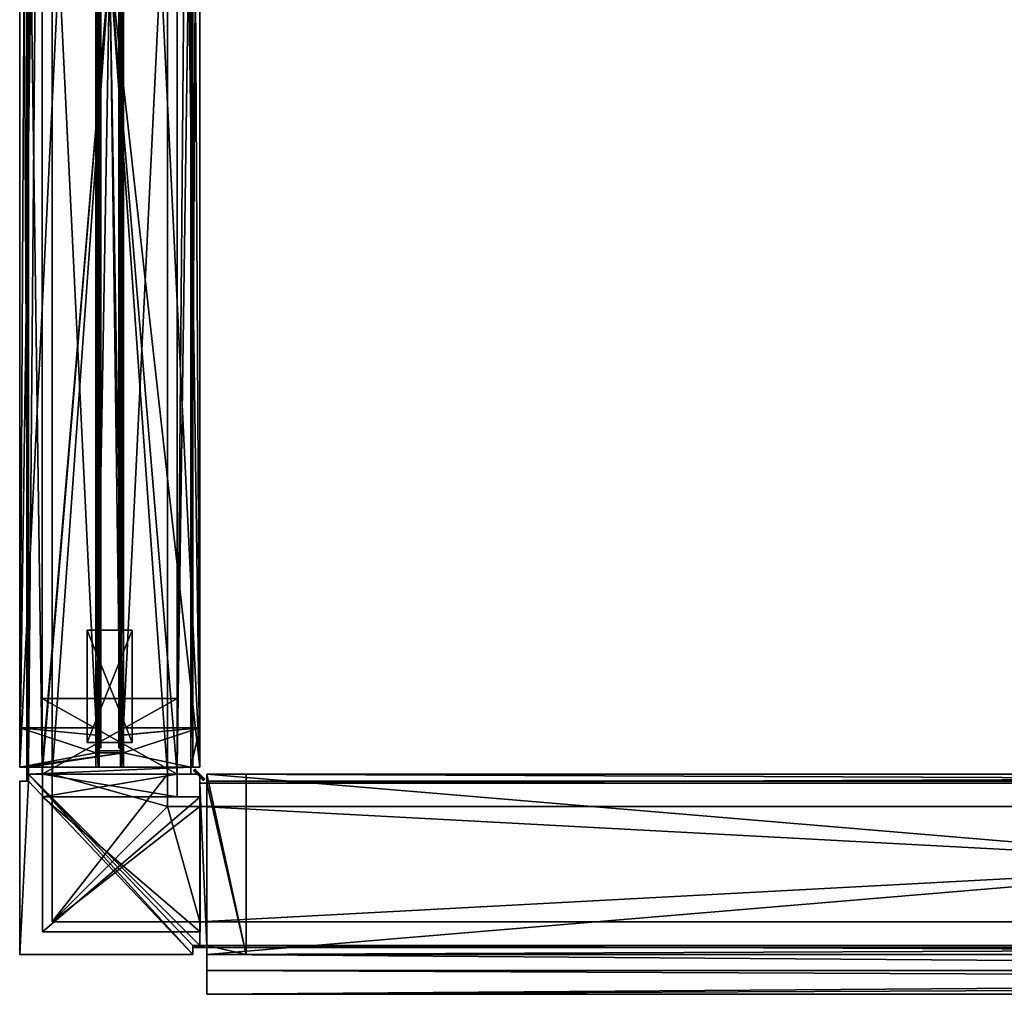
# Model space of a CAD drawing. Header units: inches. Extents: x -213 to 429, y -72 to 85.
# Tile 2 of 256: x -129 to -107, y -68 to -46. Entities that reach past the tile are written whole.
import ezdxf

# ---------------------------------------------------------------- set-up
doc = ezdxf.new("R2010")
doc.units = ezdxf.units.IN
doc.header["$LTSCALE"] = 96
doc.header["$MEASUREMENT"] = 0
for name, color, linetype, true_color in [('CET color Grey4', 7, 'Continuous', 0x0a0a0a), ('CET color Grey71', 7, 'Continuous', 0xb4b4b4), ('CET color Grey80', 7, 'Continuous', 0xcccdc8), ('CET color Grey98', 7, 'Continuous', 0xfafafa)]:
    doc.layers.add(name, color=color, linetype=linetype, true_color=true_color)
doc.layers.add('CET Default', color=1, linetype='Continuous')

# ---------------------------------------------------------------- blocks, each defined once
blk = doc.blocks.new('*C403')
at = {"layer": 'CET color Grey4', "linetype": 'Continuous'}
mesh = blk.add_polyface(dxfattribs=at)
corners = [(35.843, 3.843, 117.374), (0.157, 3.843, 117.374), (0.157, 3.843, 117.571), (35.843, 3.843, 117.571), (0.157, 3.803, 117.374), (0.157, 3.803, 117.571), (35.843, 3.803, 117.374), (35.843, 3.803, 117.571)]
mesh.append_faces([[corners[k] for k in face] for face in [(0, 2, 3, 0), (1, 5, 2, 1), (1, 6, 4, 1), (5, 3, 2, 5), (4, 7, 5, 4), (6, 3, 7, 6)]], dxfattribs={"vtx0": -1, "vtx3": -1})
mesh.append_faces([[corners[k] for k in face] for face in [(0, 1, 2, 0), (1, 4, 5, 1), (1, 0, 6, 1), (5, 7, 3, 5), (4, 6, 7, 4), (6, 0, 3, 6)]], dxfattribs={"vtx2": -1})
mesh = blk.add_polyface(dxfattribs=at)
corners = [(0.157, 3.803, 95.803), (35.843, 3.803, 95.803), (35.843, 3.803, 96), (0.157, 3.803, 96), (35.843, 3.843, 95.803), (35.843, 3.843, 96), (0.157, 3.843, 95.803), (0.157, 3.843, 96)]
mesh.append_faces([[corners[k] for k in face] for face in [(0, 2, 3, 0), (1, 5, 2, 1), (1, 6, 4, 1), (5, 3, 2, 5), (4, 7, 5, 4), (6, 3, 7, 6)]], dxfattribs={"vtx0": -1, "vtx3": -1})
mesh.append_faces([[corners[k] for k in face] for face in [(0, 1, 2, 0), (1, 4, 5, 1), (1, 0, 6, 1), (5, 7, 3, 5), (4, 6, 7, 4), (6, 0, 3, 6)]], dxfattribs={"vtx2": -1})
mesh = blk.add_polyface(dxfattribs=at)
corners = [(36, 3.5), (0, 3.5), (0, 3.5, 1.252), (36, 3.5, 1.252), (0, 0.5), (0, 0.5, 1.252), (36, 0.5), (36, 0.5, 1.252)]
mesh.append_faces([[corners[k] for k in face] for face in [(0, 2, 3, 0), (1, 5, 2, 1), (1, 6, 4, 1), (5, 3, 2, 5), (4, 7, 5, 4), (6, 3, 7, 6)]], dxfattribs={"vtx0": -1, "vtx3": -1})
mesh.append_faces([[corners[k] for k in face] for face in [(0, 1, 2, 0), (1, 4, 5, 1), (1, 0, 6, 1), (5, 7, 3, 5), (4, 6, 7, 4), (6, 0, 3, 6)]], dxfattribs={"vtx2": -1})
mesh = blk.add_polyface(dxfattribs=at)
corners = [(0, 3.28, 119), (0, 0.72, 119), (0, 0.72, 120), (0, 3.28, 120), (36, 3.28, 119), (36, 0.72, 120), (36, 0.72, 119), (36, 3.28, 120)]
mesh.append_faces([[corners[k] for k in face] for face in [(0, 2, 3, 0), (4, 5, 6, 4), (0, 6, 1, 0), (1, 5, 2, 1), (2, 7, 3, 2), (3, 4, 0, 3)]], dxfattribs={"vtx0": -1, "vtx3": -1})
mesh.append_faces([[corners[k] for k in face] for face in [(0, 1, 2, 0), (4, 7, 5, 4), (0, 4, 6, 0), (1, 6, 5, 1), (2, 5, 7, 2), (3, 7, 4, 3)]], dxfattribs={"vtx2": -1})
mesh = blk.add_polyface(dxfattribs=at)
corners = [(35.843, 1.764, 116.972), (0.157, 1.764, 116.972), (35.843, 2.236, 116.972), (0.157, 2.236, 116.972)]
mesh.append_faces([[corners[k] for k in face] for face in [(2, 1, 3, 2)]], dxfattribs={"vtx0": -1, "vtx3": -1})
mesh.append_faces([[corners[k] for k in face] for face in [(0, 1, 2, 0)]], dxfattribs={"vtx1": -1})
mesh = blk.add_polyface(dxfattribs=at)
corners = [(0.157, 2.236, 116.972), (0.157, 2.236, 116.5), (35.843, 2.236, 116.972), (35.843, 2.236, 116.5)]
mesh.append_faces([[corners[k] for k in face] for face in [(2, 1, 3, 2)]], dxfattribs={"vtx0": -1, "vtx3": -1})
mesh.append_faces([[corners[k] for k in face] for face in [(0, 1, 2, 0)]], dxfattribs={"vtx1": -1})
mesh = blk.add_polyface(dxfattribs=at)
corners = [(0.157, 1.764, 96.335), (35.843, 1.764, 96.335), (35.843, 2.236, 96.335), (0.157, 2.236, 96.335)]
mesh.append_faces([[corners[k] for k in face] for face in [(0, 2, 3, 0)]], dxfattribs={"vtx0": -1, "vtx3": -1})
mesh.append_faces([[corners[k] for k in face] for face in [(0, 1, 2, 0)]], dxfattribs={"vtx2": -1})
mesh = blk.add_polyface(dxfattribs=at)
corners = [(0.157, 2.236, 96.807), (0.157, 2.236, 96.335), (35.843, 2.236, 96.807), (35.843, 2.236, 96.335)]
mesh.append_faces([[corners[k] for k in face] for face in [(2, 1, 3, 2)]], dxfattribs={"vtx0": -1, "vtx3": -1})
mesh.append_faces([[corners[k] for k in face] for face in [(0, 1, 2, 0)]], dxfattribs={"vtx1": -1})
mesh = blk.add_polyface(dxfattribs=at)
corners = [(34.961, 2.244, 117), (34.961, 2.244, 96.374), (35.433, 2.244, 117), (35.433, 2.244, 96.374)]
mesh.append_faces([[corners[k] for k in face] for face in [(2, 1, 3, 2)]], dxfattribs={"vtx0": -1, "vtx3": -1})
mesh.append_faces([[corners[k] for k in face] for face in [(0, 1, 2, 0)]], dxfattribs={"vtx1": -1})
mesh = blk.add_polyface(dxfattribs=at)
corners = [(35.48, 2.291, 96.374), (35.48, 1.772, 96.374), (35.48, 2.291, 117), (35.48, 1.772, 117)]
mesh.append_faces([[corners[k] for k in face] for face in [(2, 1, 3, 2)]], dxfattribs={"vtx0": -1, "vtx3": -1})
mesh.append_faces([[corners[k] for k in face] for face in [(0, 1, 2, 0)]], dxfattribs={"vtx1": -1})
mesh = blk.add_polyface(dxfattribs=at)
corners = [(0.157, 1.764, 116.5), (0.157, 1.764, 116.972), (35.843, 1.764, 116.972), (35.843, 1.764, 116.5)]
mesh.append_faces([[corners[k] for k in face] for face in [(0, 2, 3, 0)]], dxfattribs={"vtx0": -1, "vtx3": -1})
mesh.append_faces([[corners[k] for k in face] for face in [(0, 1, 2, 0)]], dxfattribs={"vtx2": -1})
mesh = blk.add_polyface(dxfattribs=at)
corners = [(0.157, 1.764, 96.335), (0.157, 1.764, 96.807), (35.843, 1.764, 96.807), (35.843, 1.764, 96.335)]
mesh.append_faces([[corners[k] for k in face] for face in [(0, 2, 3, 0)]], dxfattribs={"vtx0": -1, "vtx3": -1})
mesh.append_faces([[corners[k] for k in face] for face in [(0, 1, 2, 0)]], dxfattribs={"vtx2": -1})
mesh = blk.add_polyface(dxfattribs=at)
corners = [(34.961, 1.772, 96.374), (34.961, 1.772, 117), (35.433, 1.772, 117), (35.433, 1.772, 96.374)]
mesh.append_faces([[corners[k] for k in face] for face in [(0, 2, 3, 0)]], dxfattribs={"vtx0": -1, "vtx3": -1})
mesh.append_faces([[corners[k] for k in face] for face in [(0, 1, 2, 0)]], dxfattribs={"vtx2": -1})
mesh = blk.add_polyface(dxfattribs=at)
corners = [(0.157, 0.157, 117.374), (35.843, 0.157, 117.374), (35.843, 0.157, 117.571), (0.157, 0.157, 117.571), (35.843, 0.197, 117.374), (35.843, 0.197, 117.571), (0.157, 0.197, 117.374), (0.157, 0.197, 117.571)]
mesh.append_faces([[corners[k] for k in face] for face in [(0, 2, 3, 0), (1, 5, 2, 1), (1, 6, 4, 1), (5, 3, 2, 5), (4, 7, 5, 4), (6, 3, 7, 6)]], dxfattribs={"vtx0": -1, "vtx3": -1})
mesh.append_faces([[corners[k] for k in face] for face in [(0, 1, 2, 0), (1, 4, 5, 1), (1, 0, 6, 1), (5, 7, 3, 5), (4, 6, 7, 4), (6, 0, 3, 6)]], dxfattribs={"vtx2": -1})
mesh = blk.add_polyface(dxfattribs=at)
corners = [(35.843, 0.197, 95.803), (0.157, 0.197, 95.803), (0.157, 0.197, 96), (35.843, 0.197, 96), (0.157, 0.157, 95.803), (0.157, 0.157, 96), (35.843, 0.157, 95.803), (35.843, 0.157, 96)]
mesh.append_faces([[corners[k] for k in face] for face in [(0, 2, 3, 0), (1, 5, 2, 1), (1, 6, 4, 1), (5, 3, 2, 5), (4, 7, 5, 4), (6, 3, 7, 6)]], dxfattribs={"vtx0": -1, "vtx3": -1})
mesh.append_faces([[corners[k] for k in face] for face in [(0, 1, 2, 0), (1, 4, 5, 1), (1, 0, 6, 1), (5, 7, 3, 5), (4, 6, 7, 4), (6, 0, 3, 6)]], dxfattribs={"vtx2": -1})
at = {"layer": 'CET color Grey71', "linetype": 'Continuous'}
mesh = blk.add_polyface(dxfattribs=at)
corners = [(0.575, 2.2, 96.874), (0.575, 2.2, 116.961), (35.425, 2.2, 116.961), (35.425, 2.2, 96.874)]
mesh.append_faces([[corners[k] for k in face] for face in [(0, 2, 3, 0)]], dxfattribs={"vtx0": -1, "vtx3": -1})
mesh.append_faces([[corners[k] for k in face] for face in [(0, 1, 2, 0)]], dxfattribs={"vtx2": -1})
mesh = blk.add_polyface(dxfattribs=at)
corners = [(0.575, 1.8, 116.961), (0.575, 1.8, 96.874), (35.425, 1.8, 116.961), (35.425, 1.8, 96.874)]
mesh.append_faces([[corners[k] for k in face] for face in [(2, 1, 3, 2)]], dxfattribs={"vtx0": -1, "vtx3": -1})
mesh.append_faces([[corners[k] for k in face] for face in [(0, 1, 2, 0)]], dxfattribs={"vtx1": -1})
at = {"layer": 'CET color Grey80', "linetype": 'Continuous'}
mesh = blk.add_polyface(dxfattribs=at)
corners = [(0.157, 4, 119), (0.157, 0.197, 117.571), (0.157, 0, 119), (0.157, 1.691, 117.055), (0.157, 2.309, 117.055), (0.157, 3.803, 117.571), (0.157, 4, 117.571), (0.157, 4, 116.5), (0.157, 2.309, 116.661), (0.157, 3.803, 117.374), (0.157, 1.742, 116.5), (0.157, 0.197, 117.374), (0.157, 1.691, 116.661), (0.157, 2.258, 116.661), (0.157, 2.258, 116.5), (0.157, 0, 117.374), (0.157, 0, 116.5), (0.157, 1.742, 116.661), (0.157, 4, 117.374), (0.157, 0, 117.571), (35.843, 0, 119), (35.843, 0, 117.571), (35.843, 0.197, 117.571), (35.843, 4, 116.5), (35.843, 4, 117.374), (35.843, 3.803, 117.374), (35.843, 1.742, 116.5), (35.843, 1.742, 116.661), (35.843, 1.691, 116.661), (35.843, 0.197, 117.374), (35.843, 0, 117.374), (35.843, 0, 116.5), (35.843, 2.309, 116.661), (35.843, 2.258, 116.661), (35.843, 2.258, 116.5), (35.843, 1.691, 117.055), (35.843, 3.803, 117.571), (35.843, 2.309, 117.055), (35.843, 4, 117.571), (35.843, 4, 119)]
mesh.append_faces([[corners[k] for k in face] for face in [(13, 7, 14, 13), (13, 8, 7, 13)]])
mesh.append_faces([[corners[k] for k in face] for face in [(0, 3, 1, 0), (0, 5, 4, 0), (4, 9, 7, 4), (1, 12, 10, 1), (26, 28, 22, 26), (23, 25, 37, 23), (37, 36, 39, 37), (22, 35, 39, 22)]], dxfattribs={"vtx0": -1, "vtx1": -1, "vtx2": -1, "vtx3": -1})
mesh.append_faces([[corners[k] for k in face] for face in [(0, 1, 2, 0), (1, 10, 11, 1), (29, 26, 22, 29), (32, 23, 37, 32), (20, 22, 39, 20)]], dxfattribs={"vtx0": -1, "vtx1": -1, "vtx3": -1})
mesh.append_faces([[corners[k] for k in face] for face in [(0, 4, 3, 0), (4, 5, 9, 4), (1, 3, 12, 1), (26, 29, 30, 26), (23, 32, 33, 23)]], dxfattribs={"vtx0": -1, "vtx2": -1, "vtx3": -1})
mesh.append_faces([[corners[k] for k in face] for face in [(4, 7, 8, 4), (15, 10, 16, 15)]], dxfattribs={"vtx0": -1, "vtx3": -1})
mesh.append_faces([[corners[k] for k in face] for face in [(31, 26, 30, 31), (34, 23, 33, 34), (20, 39, 2, 20), (21, 20, 19, 21), (22, 21, 1, 22), (29, 22, 11, 29), (30, 29, 15, 30), (31, 30, 16, 31), (26, 31, 10, 26), (27, 26, 17, 27), (28, 27, 12, 28), (35, 28, 3, 35), (37, 35, 4, 37), (32, 37, 8, 32), (33, 32, 13, 33), (34, 33, 14, 34), (23, 34, 7, 23), (24, 23, 18, 24), (25, 24, 9, 25), (36, 25, 5, 36), (38, 36, 6, 38), (39, 38, 0, 39)]], dxfattribs={"vtx1": -1})
mesh.append_faces([[corners[k] for k in face] for face in [(15, 11, 10, 15), (28, 35, 22, 28), (25, 36, 37, 25), (35, 37, 39, 35)]], dxfattribs={"vtx1": -1, "vtx2": -1})
mesh.append_faces([[corners[k] for k in face] for face in [(0, 6, 5, 0), (12, 17, 10, 12), (9, 18, 7, 9), (1, 19, 2, 1), (20, 21, 22, 20), (23, 24, 25, 23), (26, 27, 28, 26), (36, 38, 39, 36), (39, 0, 2, 39), (20, 2, 19, 20), (21, 19, 1, 21), (22, 1, 11, 22), (29, 11, 15, 29), (30, 15, 16, 30), (31, 16, 10, 31), (26, 10, 17, 26), (27, 17, 12, 27), (28, 12, 3, 28), (35, 3, 4, 35), (37, 4, 8, 37), (32, 8, 13, 32), (33, 13, 14, 33), (34, 14, 7, 34), (23, 7, 18, 23), (24, 18, 9, 24), (25, 9, 5, 25), (36, 5, 6, 36), (38, 6, 0, 38)]], dxfattribs={"vtx2": -1})
mesh = blk.add_polyface(dxfattribs=at)
corners = [(0.157, 2.309, 96.713), (0.157, 3.5, 94.61), (0.157, 2.309, 96.319), (0.157, 1.691, 96.319), (0.157, 0.5, 95.803), (0.157, 1.691, 96.713), (0.157, 1.742, 96.874), (0.157, 1.742, 96.713), (0.157, 0.197, 96), (0.157, 0.197, 95.803), (0.157, 0, 96.874), (0.157, 0, 96), (0.157, 4, 96.874), (0.157, 2.258, 96.874), (0.157, 3.5, 95.803), (0.157, 3.803, 96), (0.157, 4, 96), (0.157, 0.5, 94.61), (0.157, 2.258, 96.713), (0.157, 3.803, 95.803), (35.843, 3.5, 95.803), (35.843, 3.803, 95.803), (35.843, 3.803, 96), (35.843, 2.309, 96.713), (35.843, 3.5, 94.61), (35.843, 2.258, 96.874), (35.843, 2.258, 96.713), (35.843, 0.5, 95.803), (35.843, 0.5, 94.61), (35.843, 4, 96), (35.843, 4, 96.874), (35.843, 0, 96.874), (35.843, 0, 96), (35.843, 0.197, 96), (35.843, 1.742, 96.874), (35.843, 0.197, 95.803), (35.843, 1.691, 96.713), (35.843, 1.742, 96.713), (35.843, 1.691, 96.319), (35.843, 2.309, 96.319)]
mesh.append_faces([[corners[k] for k in face] for face in [(1, 4, 3, 1), (4, 6, 5, 4), (8, 6, 4, 8), (12, 14, 0, 12), (12, 15, 14, 12), (20, 22, 30, 20), (23, 20, 30, 23), (27, 34, 33, 27), (36, 34, 27, 36), (38, 27, 24, 38)]], dxfattribs={"vtx0": -1, "vtx1": -1, "vtx2": -1, "vtx3": -1})
mesh.append_faces([[corners[k] for k in face] for face in [(0, 1, 2, 0), (12, 0, 13, 12), (25, 23, 30, 25), (39, 24, 23, 39)]], dxfattribs={"vtx0": -1, "vtx1": -1, "vtx3": -1})
mesh.append_faces([[corners[k] for k in face] for face in [(1, 3, 2, 1), (4, 5, 3, 4), (8, 10, 6, 8), (23, 24, 20, 23)]], dxfattribs={"vtx0": -1, "vtx2": -1, "vtx3": -1})
mesh.append_faces([[corners[k] for k in face] for face in [(8, 4, 9, 8)]], dxfattribs={"vtx0": -1, "vtx3": -1})
mesh.append_faces([[corners[k] for k in face] for face in [(35, 27, 33, 35), (35, 33, 9, 35), (27, 35, 4, 27), (28, 27, 17, 28), (24, 28, 1, 24), (20, 24, 14, 20), (21, 20, 19, 21), (22, 21, 15, 22), (29, 22, 16, 29), (30, 29, 12, 30), (25, 30, 13, 25), (26, 25, 18, 26), (23, 26, 0, 23), (39, 23, 2, 39), (38, 39, 3, 38), (36, 38, 5, 36), (37, 36, 7, 37), (34, 37, 6, 34), (31, 34, 10, 31), (32, 31, 11, 32), (33, 32, 8, 33)]], dxfattribs={"vtx1": -1})
mesh.append_faces([[corners[k] for k in face] for face in [(14, 1, 0, 14), (34, 31, 33, 34), (38, 36, 27, 38), (39, 38, 24, 39)]], dxfattribs={"vtx1": -1, "vtx2": -1})
mesh.append_faces([[corners[k] for k in face] for face in [(6, 7, 5, 6), (8, 11, 10, 8), (12, 16, 15, 12), (1, 17, 4, 1), (0, 18, 13, 0), (15, 19, 14, 15), (20, 21, 22, 20), (25, 26, 23, 25), (27, 28, 24, 27), (22, 29, 30, 22), (31, 32, 33, 31), (36, 37, 34, 36), (33, 8, 9, 33), (35, 9, 4, 35), (27, 4, 17, 27), (28, 17, 1, 28), (24, 1, 14, 24), (20, 14, 19, 20), (21, 19, 15, 21), (22, 15, 16, 22), (29, 16, 12, 29), (30, 12, 13, 30), (25, 13, 18, 25), (26, 18, 0, 26), (23, 0, 2, 23), (39, 2, 3, 39), (38, 3, 5, 38), (36, 5, 7, 36), (37, 7, 6, 37), (34, 6, 10, 34), (31, 10, 11, 31), (32, 11, 8, 32)]], dxfattribs={"vtx2": -1})
mesh = blk.add_polyface(dxfattribs=at)
corners = [(35.13, 1.74, 96.874), (35.13, 1.691, 96.874), (34.969, 1.74, 96.874), (34.969, 0, 96.874), (35.528, 1.691, 96.874), (35.843, 0, 96.874), (35.528, 2.309, 96.874), (35.843, 0.197, 96.874), (35.843, 3.803, 96.874), (36, 0.197, 96.874), (36, 3.803, 96.874), (34.969, 4, 96.874), (35.13, 2.26, 96.874), (34.969, 2.26, 96.874), (35.13, 2.309, 96.874), (35.843, 4, 96.874), (35.843, 3.803, 116.5), (35.843, 4, 116.5), (34.969, 4, 116.5), (35.528, 2.309, 116.5), (35.13, 2.309, 116.5), (35.13, 2.26, 116.5), (34.969, 2.26, 116.5), (36, 0.197, 116.5), (36, 3.803, 116.5), (35.843, 0.197, 116.5), (35.843, 0, 116.5), (35.528, 1.691, 116.5), (34.969, 0, 116.5), (35.13, 1.691, 116.5), (34.969, 1.74, 116.5), (35.13, 1.74, 116.5)]
mesh.append_faces([[corners[k] for k in face] for face in [(6, 8, 7, 6), (11, 8, 6, 11), (19, 16, 18, 19), (25, 16, 19, 25)]], dxfattribs={"vtx0": -1, "vtx1": -1, "vtx2": -1, "vtx3": -1})
mesh.append_faces([[corners[k] for k in face] for face in [(1, 3, 2, 1), (4, 5, 3, 4), (6, 7, 5, 6), (8, 9, 7, 8), (11, 14, 12, 11), (11, 6, 14, 11), (26, 19, 27, 26), (28, 27, 29, 28)]], dxfattribs={"vtx0": -1, "vtx2": -1, "vtx3": -1})
mesh.append_faces([[corners[k] for k in face] for face in [(11, 12, 13, 11), (30, 29, 31, 30)]], dxfattribs={"vtx0": -1, "vtx3": -1})
mesh.append_faces([[corners[k] for k in face] for face in [(0, 1, 2, 0), (22, 21, 18, 22), (24, 23, 10, 24), (16, 24, 8, 16), (17, 16, 15, 17), (18, 17, 11, 18), (22, 18, 13, 22), (21, 22, 12, 21), (20, 21, 14, 20), (19, 20, 6, 19), (27, 19, 4, 27), (29, 27, 1, 29), (31, 29, 0, 31), (30, 31, 2, 30), (28, 30, 3, 28), (26, 28, 5, 26), (25, 26, 7, 25), (23, 25, 9, 23)]], dxfattribs={"vtx1": -1})
mesh.append_faces([[corners[k] for k in face] for face in [(1, 4, 3, 1), (4, 6, 5, 4), (20, 19, 18, 20), (21, 20, 18, 21), (25, 23, 16, 25), (26, 25, 19, 26), (28, 26, 27, 28), (30, 28, 29, 30)]], dxfattribs={"vtx1": -1, "vtx2": -1})
mesh.append_faces([[corners[k] for k in face] for face in [(8, 10, 9, 8), (11, 15, 8, 11), (16, 17, 18, 16), (23, 24, 16, 23), (23, 9, 10, 23), (24, 10, 8, 24), (16, 8, 15, 16), (17, 15, 11, 17), (18, 11, 13, 18), (22, 13, 12, 22), (21, 12, 14, 21), (20, 14, 6, 20), (19, 6, 4, 19), (27, 4, 1, 27), (29, 1, 0, 29), (31, 0, 2, 31), (30, 2, 3, 30), (28, 3, 5, 28), (26, 5, 7, 26), (25, 7, 9, 25)]], dxfattribs={"vtx2": -1})
mesh = blk.add_polyface(dxfattribs=at)
corners = [(36, 3.5, 9.906), (0, 3.5, 9.906), (0, 3.5, 11.65), (36, 3.5, 11.65), (0, 0.5, 9.906), (0, 0.5, 11.65), (36, 0.5, 9.906), (36, 0.5, 11.65)]
mesh.append_faces([[corners[k] for k in face] for face in [(0, 2, 3, 0), (1, 5, 2, 1), (1, 6, 4, 1), (5, 3, 2, 5), (4, 7, 5, 4), (6, 3, 7, 6)]], dxfattribs={"vtx0": -1, "vtx3": -1})
mesh.append_faces([[corners[k] for k in face] for face in [(0, 1, 2, 0), (1, 4, 5, 1), (1, 0, 6, 1), (5, 7, 3, 5), (4, 6, 7, 4), (6, 0, 3, 6)]], dxfattribs={"vtx2": -1})
mesh = blk.add_polyface(dxfattribs=at)
corners = [(36, 3.5, 11.65), (34.319, 3.5, 11.65), (34.319, 3.5, 95.803), (36, 3.5, 95.803), (34.319, 0.5, 11.65), (34.319, 0.5, 95.803), (36, 0.5, 11.65), (36, 0.5, 95.803)]
mesh.append_faces([[corners[k] for k in face] for face in [(0, 2, 3, 0), (1, 5, 2, 1), (1, 6, 4, 1), (5, 3, 2, 5), (4, 7, 5, 4), (6, 3, 7, 6)]], dxfattribs={"vtx0": -1, "vtx3": -1})
mesh.append_faces([[corners[k] for k in face] for face in [(0, 1, 2, 0), (1, 4, 5, 1), (1, 0, 6, 1), (5, 7, 3, 5), (4, 6, 7, 4), (6, 0, 3, 6)]], dxfattribs={"vtx2": -1})
mesh = blk.add_polyface(dxfattribs=at)
corners = [(35.299, 2.5, 0.5), (32.799, 2.5, 0.5), (32.799, 2.5, 10.831), (35.299, 2.5, 10.831), (32.799, 1.5, 0.5), (32.799, 1.5, 10.831), (35.299, 1.5, 0.5), (35.299, 1.5, 10.831)]
mesh.append_faces([[corners[k] for k in face] for face in [(0, 2, 3, 0), (1, 5, 2, 1), (1, 6, 4, 1), (5, 3, 2, 5), (4, 7, 5, 4), (6, 3, 7, 6)]], dxfattribs={"vtx0": -1, "vtx3": -1})
mesh.append_faces([[corners[k] for k in face] for face in [(0, 1, 2, 0), (1, 4, 5, 1), (1, 0, 6, 1), (5, 7, 3, 5), (4, 6, 7, 4), (6, 0, 3, 6)]], dxfattribs={"vtx2": -1})
at = {"layer": 'CET color Grey98', "linetype": 'Continuous'}
mesh = blk.add_polyface(dxfattribs=at)
corners = [(0.157, 3.5, 95.803), (35.843, 3.5, 95.803), (35.843, 4, 95.803), (0.157, 4, 95.803), (35.843, 3.5, 1.252), (35.843, 4, 1.252), (0.157, 3.5, 1.252), (0.157, 4, 1.252)]
mesh.append_faces([[corners[k] for k in face] for face in [(0, 2, 3, 0), (1, 5, 2, 1), (1, 6, 4, 1), (5, 3, 2, 5), (4, 7, 5, 4), (6, 3, 7, 6)]], dxfattribs={"vtx0": -1, "vtx3": -1})
mesh.append_faces([[corners[k] for k in face] for face in [(0, 1, 2, 0), (1, 4, 5, 1), (1, 0, 6, 1), (5, 7, 3, 5), (4, 6, 7, 4), (6, 0, 3, 6)]], dxfattribs={"vtx2": -1})
mesh = blk.add_polyface(dxfattribs=at)
corners = [(35.843, 0.5, 95.803), (0.157, 0.5, 95.803), (0.157, 0, 95.803), (35.843, 0, 95.803), (0.157, 0.5, 1.252), (0.157, 0, 1.252), (35.843, 0.5, 1.252), (35.843, 0, 1.252)]
mesh.append_faces([[corners[k] for k in face] for face in [(0, 2, 3, 0), (1, 5, 2, 1), (1, 6, 4, 1), (5, 3, 2, 5), (4, 7, 5, 4), (6, 3, 7, 6)]], dxfattribs={"vtx0": -1, "vtx3": -1})
mesh.append_faces([[corners[k] for k in face] for face in [(0, 1, 2, 0), (1, 4, 5, 1), (1, 0, 6, 1), (5, 7, 3, 5), (4, 6, 7, 4), (6, 0, 3, 6)]], dxfattribs={"vtx2": -1})
blk = doc.blocks.new('*C401')
at = {"layer": 'CET Default', "linetype": 'Continuous', "rotation": 269.9999999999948}
blk.add_blockref('*C403', (28.571, 113.06), dxfattribs=at)
blk = doc.blocks.new('*C457')
at = {"layer": 'CET color Grey4', "linetype": 'Continuous'}
mesh = blk.add_polyface(dxfattribs=at)
corners = [(-1.843, 1.843, 1.252), (-2.157, 1.843, 1.252), (-2.157, 1.843, 119), (-1.843, 1.843, 119), (-2.157, 1.803, 1.252), (-2.157, 1.803, 119), (-1.843, 1.803, 1.252), (-1.843, 1.803, 119)]
mesh.append_faces([[corners[k] for k in face] for face in [(0, 2, 3, 0), (1, 5, 2, 1), (1, 6, 4, 1), (5, 3, 2, 5), (4, 7, 5, 4), (6, 3, 7, 6)]], dxfattribs={"vtx0": -1, "vtx3": -1})
mesh.append_faces([[corners[k] for k in face] for face in [(0, 1, 2, 0), (1, 4, 5, 1), (1, 0, 6, 1), (5, 7, 3, 5), (4, 6, 7, 4), (6, 0, 3, 6)]], dxfattribs={"vtx2": -1})
mesh = blk.add_polyface(dxfattribs=at)
corners = [(1.496, 1.5), (-2.008, 1.5), (-2.008, 1.5, 1.252), (1.496, 1.5, 1.252), (-2.008, -1.5), (-2.008, -1.5, 1.252), (1.496, -1.5), (1.496, -1.5, 1.252)]
mesh.append_faces([[corners[k] for k in face] for face in [(0, 2, 3, 0), (1, 5, 2, 1), (1, 6, 4, 1), (5, 3, 2, 5), (4, 7, 5, 4), (6, 3, 7, 6)]], dxfattribs={"vtx0": -1, "vtx3": -1})
mesh.append_faces([[corners[k] for k in face] for face in [(0, 1, 2, 0), (1, 4, 5, 1), (1, 0, 6, 1), (5, 7, 3, 5), (4, 6, 7, 4), (6, 0, 3, 6)]], dxfattribs={"vtx2": -1})
mesh = blk.add_polyface(dxfattribs=at)
corners = [(-2, 1.28, 119), (-2, -1.28, 119), (-2, -1.28, 120), (-2, 1.28, 120), (1.28, 1.28, 119), (-1.28, -1.28, 119), (-1.28, -1.28, 120), (1.28, 1.28, 120)]
mesh.append_faces([[corners[k] for k in face] for face in [(0, 2, 3, 0), (0, 5, 1, 0), (1, 6, 2, 1), (2, 7, 3, 2), (3, 4, 0, 3)]], dxfattribs={"vtx0": -1, "vtx3": -1})
mesh.append_faces([[corners[k] for k in face] for face in [(0, 1, 2, 0), (0, 4, 5, 0), (1, 5, 6, 1), (2, 6, 7, 2), (3, 7, 4, 3)]], dxfattribs={"vtx2": -1})
mesh = blk.add_polyface(dxfattribs=at)
corners = [(1.28, -2, 119), (-1.28, -2, 120), (-1.28, -2, 119), (1.28, -2, 120), (1.28, 1.28, 119), (-1.28, -1.28, 119), (-1.28, -1.28, 120), (1.28, 1.28, 120)]
mesh.append_faces([[corners[k] for k in face] for face in [(0, 1, 2, 0), (4, 2, 5, 4), (5, 1, 6, 5), (6, 3, 7, 6), (7, 0, 4, 7)]], dxfattribs={"vtx0": -1, "vtx3": -1})
mesh.append_faces([[corners[k] for k in face] for face in [(0, 3, 1, 0), (4, 0, 2, 4), (5, 2, 1, 5), (6, 1, 3, 6), (7, 3, 0, 7)]], dxfattribs={"vtx2": -1})
mesh = blk.add_polyface(dxfattribs=at)
corners = [(1.496, -1.5), (-1.496, -1.5), (-1.496, -1.5, 1.252), (1.496, -1.5, 1.252), (-1.496, -2), (-1.496, -2, 1.252), (1.496, -2), (1.496, -2, 1.252)]
mesh.append_faces([[corners[k] for k in face] for face in [(0, 2, 3, 0), (1, 5, 2, 1), (1, 6, 4, 1), (5, 3, 2, 5), (4, 7, 5, 4), (6, 3, 7, 6)]], dxfattribs={"vtx0": -1, "vtx3": -1})
mesh.append_faces([[corners[k] for k in face] for face in [(0, 1, 2, 0), (1, 4, 5, 1), (1, 0, 6, 1), (5, 7, 3, 5), (4, 6, 7, 4), (6, 0, 3, 6)]], dxfattribs={"vtx2": -1})
mesh = blk.add_polyface(dxfattribs=at)
corners = [(-2.111, -1.889, 1.252), (-1.889, -2.111, 1.252), (-1.889, -2.111, 119), (-2.111, -1.889, 119), (-1.861, -2.084, 1.252), (-1.861, -2.084, 119), (-2.084, -1.861, 1.252), (-2.084, -1.861, 119)]
mesh.append_faces([[corners[k] for k in face] for face in [(0, 2, 3, 0), (1, 5, 2, 1), (1, 6, 4, 1), (5, 3, 2, 5), (4, 7, 5, 4), (6, 3, 7, 6)]], dxfattribs={"vtx0": -1, "vtx3": -1})
mesh.append_faces([[corners[k] for k in face] for face in [(0, 1, 2, 0), (1, 4, 5, 1), (1, 0, 6, 1), (5, 7, 3, 5), (4, 6, 7, 4), (6, 0, 3, 6)]], dxfattribs={"vtx2": -1})
mesh = blk.add_polyface(dxfattribs=at)
corners = [(1.843, -2.157, 1.252), (1.843, -1.843, 1.252), (1.843, -1.843, 119), (1.843, -2.157, 119), (1.803, -1.843, 1.252), (1.803, -1.843, 119), (1.803, -2.157, 1.252), (1.803, -2.157, 119)]
mesh.append_faces([[corners[k] for k in face] for face in [(0, 2, 3, 0), (1, 5, 2, 1), (1, 6, 4, 1), (5, 3, 2, 5), (4, 7, 5, 4), (6, 3, 7, 6)]], dxfattribs={"vtx0": -1, "vtx3": -1})
mesh.append_faces([[corners[k] for k in face] for face in [(0, 1, 2, 0), (1, 4, 5, 1), (1, 0, 6, 1), (5, 7, 3, 5), (4, 6, 7, 4), (6, 0, 3, 6)]], dxfattribs={"vtx2": -1})
at = {"layer": 'CET color Grey80', "linetype": 'Continuous'}
mesh = blk.add_polyface(dxfattribs=at)
corners = [(2, -1.843, 119), (1.803, -1.843, 119), (2, -1.843, 1.252), (1.803, -1.843, 1.252), (2, 2, 119), (2, 2, 1.252), (-1.843, 2, 119), (-1.843, 2, 1.252), (-1.843, 1.803, 119), (-1.843, 1.803, 1.252), (-2, 1.803, 119), (-2, 1.803, 1.252), (-2, -2, 119), (-2, -2, 1.252), (1.803, -2, 1.252), (1.803, -2, 119)]
mesh.append_faces([[corners[k] for k in face] for face in [(3, 7, 5, 3), (14, 9, 7, 14), (14, 11, 9, 14), (6, 15, 1, 6)]], dxfattribs={"vtx0": -1, "vtx2": -1, "vtx3": -1})
mesh.append_faces([[corners[k] for k in face] for face in [(4, 1, 0, 4)]], dxfattribs={"vtx0": -1, "vtx3": -1})
mesh.append_faces([[corners[k] for k in face] for face in [(0, 1, 2, 0), (4, 0, 5, 4), (6, 4, 7, 6), (8, 6, 9, 8), (10, 8, 11, 10), (12, 10, 13, 12), (2, 3, 5, 2), (15, 12, 14, 15), (1, 15, 3, 1)]], dxfattribs={"vtx1": -1})
mesh.append_faces([[corners[k] for k in face] for face in [(3, 14, 7, 3), (8, 10, 15, 8), (6, 8, 15, 6), (4, 6, 1, 4)]], dxfattribs={"vtx1": -1, "vtx2": -1})
mesh.append_faces([[corners[k] for k in face] for face in [(1, 3, 2, 1), (0, 2, 5, 0), (4, 5, 7, 4), (6, 7, 9, 6), (8, 9, 11, 8), (10, 11, 13, 10), (14, 13, 11, 14), (10, 12, 15, 10), (12, 13, 14, 12), (15, 14, 3, 15)]], dxfattribs={"vtx2": -1})
blk = doc.blocks.new('*C455')
at = {"layer": 'CET Default', "linetype": 'Continuous', "rotation": 179.9999999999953}
blk.add_blockref('*C457', (30.571, 75.06), dxfattribs=at)
blk = doc.blocks.new('*C435')
at = {"layer": 'CET color Grey4', "linetype": 'Continuous'}
mesh = blk.add_polyface(dxfattribs=at)
corners = [(47.843, 0, 1.252), (46.97, 0, 1.252), (47.843, 0), (46.97, 0), (47.843, 0.197, 1.252), (47.843, 0.197), (48, 0.197, 1.252), (48, 0.197), (48, 3.803, 1.252), (48, 3.803), (47.843, 3.803, 1.252), (47.843, 3.803), (47.843, 4, 1.252), (47.843, 4), (46.97, 4), (46.97, 4, 1.252)]
mesh.append_faces([[corners[k] for k in face] for face in [(14, 11, 5, 14), (4, 10, 15, 4)]], dxfattribs={"vtx0": -1, "vtx1": -1, "vtx2": -1, "vtx3": -1})
mesh.append_faces([[corners[k] for k in face] for face in [(14, 5, 2, 14), (11, 7, 5, 11)]], dxfattribs={"vtx0": -1, "vtx2": -1, "vtx3": -1})
mesh.append_faces([[corners[k] for k in face] for face in [(0, 15, 1, 0)]], dxfattribs={"vtx0": -1, "vtx3": -1})
mesh.append_faces([[corners[k] for k in face] for face in [(0, 1, 2, 0), (4, 0, 5, 4), (6, 4, 7, 6), (8, 6, 9, 8), (10, 8, 11, 10), (12, 10, 13, 12), (3, 14, 2, 3), (15, 12, 14, 15), (1, 15, 3, 1)]], dxfattribs={"vtx1": -1})
mesh.append_faces([[corners[k] for k in face] for face in [(4, 6, 10, 4), (0, 4, 15, 0)]], dxfattribs={"vtx1": -1, "vtx2": -1})
mesh.append_faces([[corners[k] for k in face] for face in [(1, 3, 2, 1), (0, 2, 5, 0), (4, 5, 7, 4), (6, 7, 9, 6), (8, 9, 11, 8), (10, 11, 13, 10), (11, 9, 7, 11), (14, 13, 11, 14), (10, 12, 15, 10), (6, 8, 10, 6), (12, 13, 14, 12), (15, 14, 3, 15)]], dxfattribs={"vtx2": -1})
mesh = blk.add_polyface(dxfattribs=at)
corners = [(0.157, 3.843, 117.374), (0.157, 3.843, 117.571), (47.843, 3.843, 117.571), (47.843, 3.843, 117.374)]
mesh.append_faces([[corners[k] for k in face] for face in [(0, 2, 3, 0)]], dxfattribs={"vtx0": -1, "vtx3": -1})
mesh.append_faces([[corners[k] for k in face] for face in [(0, 1, 2, 0)]], dxfattribs={"vtx2": -1})
mesh = blk.add_polyface(dxfattribs=at)
corners = [(0, 3.28, 119), (0, 0.72, 119), (0, 0.72, 120), (0, 3.28, 120), (48, 3.28, 119), (48, 0.72, 120), (48, 0.72, 119), (48, 3.28, 120)]
mesh.append_faces([[corners[k] for k in face] for face in [(0, 2, 3, 0), (4, 5, 6, 4), (0, 6, 1, 0), (1, 5, 2, 1), (2, 7, 3, 2), (3, 4, 0, 3)]], dxfattribs={"vtx0": -1, "vtx3": -1})
mesh.append_faces([[corners[k] for k in face] for face in [(0, 1, 2, 0), (4, 7, 5, 4), (0, 4, 6, 0), (1, 6, 5, 1), (2, 5, 7, 2), (3, 7, 4, 3)]], dxfattribs={"vtx2": -1})
mesh = blk.add_polyface(dxfattribs=at)
corners = [(0.157, 0.157, 117.374), (0.157, 0.157, 117.571), (47.843, 0.157, 117.571), (47.843, 0.157, 117.374)]
mesh.append_faces([[corners[k] for k in face] for face in [(0, 2, 3, 0)]], dxfattribs={"vtx0": -1, "vtx3": -1})
mesh.append_faces([[corners[k] for k in face] for face in [(0, 1, 2, 0)]], dxfattribs={"vtx2": -1})
at = {"layer": 'CET color Grey80', "linetype": 'Continuous'}
mesh = blk.add_polyface(dxfattribs=at)
corners = [(47.843, 4.354, 117.78), (47.843, 4.886, 117.78), (-71.843, 4.354, 117.78), (-71.843, 4.886, 117.78), (47.843, 4.354, 118.921), (-71.843, 4.354, 118.921), (47.843, 4.886, 118.921), (-71.843, 4.886, 118.921), (47.843, 4.886, 119.13), (-71.843, 4.886, 119.13), (47.843, 4, 119.13), (-71.843, 4, 119.13), (47.843, 4, 117.571), (-71.843, 4, 117.571), (-71.843, 4.886, 117.571), (47.843, 4.886, 117.571)]
mesh.append_faces([[corners[k] for k in face] for face in [(5, 11, 9, 5), (2, 13, 11, 2), (2, 14, 13, 2), (10, 0, 4, 10)]], dxfattribs={"vtx0": -1, "vtx2": -1, "vtx3": -1})
mesh.append_faces([[corners[k] for k in face] for face in [(8, 4, 6, 8)]], dxfattribs={"vtx0": -1, "vtx3": -1})
mesh.append_faces([[corners[k] for k in face] for face in [(0, 1, 2, 0), (4, 0, 5, 4), (6, 4, 7, 6), (8, 6, 9, 8), (10, 8, 11, 10), (12, 10, 13, 12), (7, 5, 9, 7), (15, 12, 14, 15), (1, 15, 3, 1)]], dxfattribs={"vtx1": -1})
mesh.append_faces([[corners[k] for k in face] for face in [(5, 2, 11, 5), (12, 15, 0, 12), (10, 12, 0, 10), (8, 10, 4, 8)]], dxfattribs={"vtx1": -1, "vtx2": -1})
mesh.append_faces([[corners[k] for k in face] for face in [(1, 3, 2, 1), (0, 2, 5, 0), (4, 5, 7, 4), (6, 7, 9, 6), (8, 9, 11, 8), (10, 11, 13, 10), (2, 3, 14, 2), (15, 1, 0, 15), (12, 13, 14, 12), (15, 14, 3, 15)]], dxfattribs={"vtx2": -1})
mesh = blk.add_polyface(dxfattribs=at)
corners = [(47.843, 4, 119), (47.843, 4, 117.57), (0.157, 4, 119), (0.157, 4, 117.57), (47.843, 0, 119), (0.157, 0, 119), (0.157, 3.805, 117.57), (0.157, 0.195, 117.57), (0.157, 3.805, 117.375), (0.157, 4, 116.5), (0.157, 4, 117.375), (0.157, 0, 117.57), (0.157, 0.195, 117.375), (0.157, 0, 117.375), (0.157, 0, 116.5), (47.843, 0, 117.375), (47.843, 0, 116.5), (47.843, 4, 116.5), (47.843, 0.195, 117.375), (47.843, 0.195, 117.57), (47.843, 0, 117.57), (47.843, 4, 117.375), (47.843, 3.805, 117.375), (47.843, 3.805, 117.57)]
mesh.append_faces([[corners[k] for k in face] for face in [(6, 7, 2, 6), (8, 9, 7, 8), (19, 17, 22, 19), (0, 19, 23, 0)]], dxfattribs={"vtx0": -1, "vtx1": -1, "vtx2": -1, "vtx3": -1})
mesh.append_faces([[corners[k] for k in face] for face in [(9, 12, 7, 9), (9, 13, 12, 9), (19, 0, 4, 19), (19, 22, 23, 19)]], dxfattribs={"vtx0": -1, "vtx2": -1, "vtx3": -1})
mesh.append_faces([[corners[k] for k in face] for face in [(5, 7, 11, 5), (0, 23, 1, 0)]], dxfattribs={"vtx0": -1, "vtx3": -1})
mesh.append_faces([[corners[k] for k in face] for face in [(0, 1, 2, 0), (4, 0, 5, 4), (3, 6, 2, 3), (20, 19, 4, 20), (20, 4, 11, 20), (19, 20, 7, 19), (18, 19, 12, 18), (15, 18, 13, 15), (16, 15, 14, 16), (17, 16, 9, 17), (21, 17, 10, 21), (22, 21, 8, 22), (23, 22, 6, 23), (1, 23, 3, 1)]], dxfattribs={"vtx1": -1})
mesh.append_faces([[corners[k] for k in face] for face in [(6, 8, 7, 6), (5, 2, 7, 5), (18, 15, 17, 18), (19, 18, 17, 19)]], dxfattribs={"vtx1": -1, "vtx2": -1})
mesh.append_faces([[corners[k] for k in face] for face in [(1, 3, 2, 1), (0, 2, 5, 0), (8, 10, 9, 8), (9, 14, 13, 9), (15, 16, 17, 15), (17, 21, 22, 17), (4, 5, 11, 4), (20, 11, 7, 20), (19, 7, 12, 19), (18, 12, 13, 18), (15, 13, 14, 15), (16, 14, 9, 16), (17, 9, 10, 17), (21, 10, 8, 21), (22, 8, 6, 22), (23, 6, 3, 23)]], dxfattribs={"vtx2": -1})
mesh = blk.add_polyface(dxfattribs=at)
corners = [(47.843, 0, 116.5), (46.97, 0, 116.5), (47.843, 0, 1.252), (46.97, 0, 1.252), (47.843, 0.197, 116.5), (47.843, 0.197, 1.252), (48, 0.197, 116.5), (48, 0.197, 1.252), (48, 3.803, 116.5), (48, 3.803, 1.252), (47.843, 3.803, 116.5), (47.843, 3.803, 1.252), (47.843, 4, 116.5), (47.843, 4, 1.252), (46.97, 4, 1.252), (46.97, 4, 116.5)]
mesh.append_faces([[corners[k] for k in face] for face in [(14, 11, 5, 14), (4, 10, 15, 4)]], dxfattribs={"vtx0": -1, "vtx1": -1, "vtx2": -1, "vtx3": -1})
mesh.append_faces([[corners[k] for k in face] for face in [(14, 5, 2, 14), (11, 7, 5, 11)]], dxfattribs={"vtx0": -1, "vtx2": -1, "vtx3": -1})
mesh.append_faces([[corners[k] for k in face] for face in [(0, 15, 1, 0)]], dxfattribs={"vtx0": -1, "vtx3": -1})
mesh.append_faces([[corners[k] for k in face] for face in [(0, 1, 2, 0), (4, 0, 5, 4), (6, 4, 7, 6), (8, 6, 9, 8), (10, 8, 11, 10), (12, 10, 13, 12), (3, 14, 2, 3), (15, 12, 14, 15), (1, 15, 3, 1)]], dxfattribs={"vtx1": -1})
mesh.append_faces([[corners[k] for k in face] for face in [(4, 6, 10, 4), (0, 4, 15, 0)]], dxfattribs={"vtx1": -1, "vtx2": -1})
mesh.append_faces([[corners[k] for k in face] for face in [(1, 3, 2, 1), (0, 2, 5, 0), (4, 5, 7, 4), (6, 7, 9, 6), (8, 9, 11, 8), (10, 11, 13, 10), (11, 9, 7, 11), (14, 13, 11, 14), (10, 12, 15, 10), (6, 8, 10, 6), (12, 13, 14, 12), (15, 14, 3, 15)]], dxfattribs={"vtx2": -1})
blk = doc.blocks.new('*C426')
at = {"layer": 'CET Default', "linetype": 'Continuous', "rotation": 179.9999999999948}
blk.add_blockref('*C435', (80.571, 77.06), dxfattribs=at)

msp = doc.modelspace()

# ---------------------------------------------------------------- block references
at = {"layer": 'CET Default', "linetype": 'Continuous'}
for name in ['*C401', '*C455', '*C426']:
    msp.add_blockref(name, (-157.521, -139.978), dxfattribs=at)

doc.saveas('drawing.dxf')
